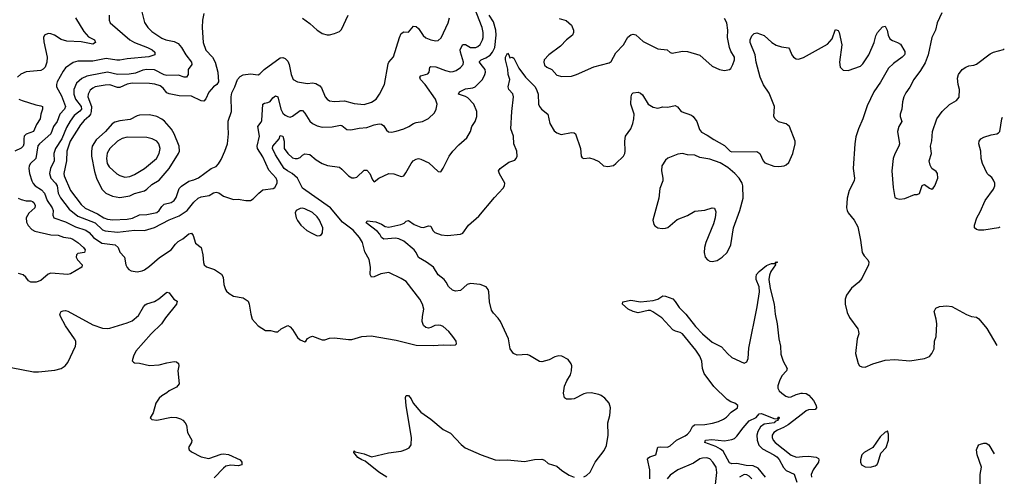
# Model space of a CAD drawing. Header units: inches. Extents: x 1839270 to 1929235, y 762242 to 910350.
# Tile 116 of 256: x 1913659 to 1921636, y 793317 to 797014. Entities that reach past the tile are written whole.
import ezdxf

# ---------------------------------------------------------------- set-up
doc = ezdxf.new("R2010")
doc.units = ezdxf.units.IN
doc.header["$MEASUREMENT"] = 0
doc.layers.add('B9719', color=7, linetype='Continuous')
doc.layers.add('B9729', color=7, linetype='Continuous')

msp = doc.modelspace()

# ---------------------------------------------------------------- linework, layer by layer
at = {"layer": 'B9719', "color": 5}
for points, elevation in [([(1914639.1, 797110), (1914670.2, 796990.2), (1914696.1, 796950), (1914730, 796917.8), (1914810, 796864.9), (1914842.8, 796850), (1914910, 796838.3), (1914941.8, 796821.8), (1914969.5, 796789.5), (1915005.6, 796730), (1915050, 796670.3), (1915053.8, 796650), (1915024, 796610), (1915024.6, 796570), (1915010, 796548.2), (1914990, 796549.9), (1914944.8, 796564.8), (1914850, 796562.3), (1914828.1, 796568.1), (1914750, 796607.1), (1914690, 796611.9), (1914655.1, 796604.9), (1914597.7, 796582.3), (1914546.6, 796573.4), (1914450, 796571.2), (1914370, 796588.6), (1914230, 796563.6), (1914203.1, 796556.9), (1914162.2, 796537.8), (1914119.6, 796500.4), (1914097.2, 796450), (1914096.6, 796410), (1914110.6, 796370), (1914157.1, 796310), (1914160.7, 796290), (1914147.1, 796272.9), (1914101.1, 796238.9), (1914067.4, 796192.6), (1914039.2, 796140.8), (1913999.1, 796050), (1913947.6, 795970), (1913936.6, 795930), (1913937.4, 795870), (1913908, 795810), (1913899.8, 795770), (1913910.1, 795730), (1913950, 795690.1), (1913963, 795670), (1913971.1, 795610), (1913990.4, 795570.4), (1914060.4, 795480.4), (1914130, 795422.1), (1914269.8, 795369.8), (1914330, 795311.9), (1914350, 795303.6), (1914450, 795294.2), (1914590.1, 795310.1), (1914670, 795306.4), (1914750.3, 795330.3), (1914870, 795394.4), (1914950, 795424.8), (1915015, 795470), (1915070, 795536.9), (1915106, 795570), (1915130, 795579.4), (1915192.7, 795590), (1915230, 795612.9), (1915250, 795616.5), (1915271.7, 795611.7), (1915310, 795584.7), (1915390, 795558), (1915430, 795560.7), (1915490, 795551), (1915528.9, 795551.1), (1915550, 795564.7), (1915595.3, 795610), (1915630, 795636), (1915713.2, 795646.8), (1915725.2, 795654.8), (1915740.2, 795679.8), (1915746, 795694), (1915745.1, 795710), (1915736.3, 795730), (1915676.1, 795796.1), (1915630, 795904), (1915586.1, 795970), (1915583, 795990), (1915601.3, 796070), (1915587.3, 796150), (1915615, 796185), (1915620.9, 796199.1), (1915628.7, 796330), (1915641.8, 796338.2), (1915670, 796342.8), (1915688, 796352), (1915710, 796381.1), (1915730, 796396.5), (1915750, 796390.6), (1915773.2, 796290), (1915790, 796258.5), (1915810, 796240.7), (1915830, 796229.2), (1915850, 796225.5), (1915870, 796232.6), (1915930, 796279.5), (1915950, 796279.5), (1915970, 796256.4), (1916010, 796193.7), (1916030, 796173.1), (1916070, 796153.6), (1916110, 796143.6), (1916190, 796145.6), (1916259, 796159), (1916270, 796157.6), (1916310, 796124.4), (1916341.7, 796121.7), (1916410, 796135.6), (1916470, 796141.7), (1916530, 796163.1), (1916570, 796170.3), (1916590, 796168.5), (1916610, 796154.9), (1916630, 796119.1), (1916646, 796106), (1916670, 796103.7), (1916710, 796110.3), (1916770.4, 796130.4), (1916811.7, 796148.3), (1916850, 796174.4), (1916870, 796182.4), (1916922, 796190), (1916970, 796213.4), (1917019.3, 796260.7), (1917032.3, 796290), (1917040.9, 796330), (1917027.8, 796370), (1916943.4, 796490), (1916907.5, 796530), (1916899.7, 796550), (1916910, 796559), (1916965.2, 796574.8), (1916975.8, 796590), (1916980.7, 796630), (1916990, 796636), (1917030, 796632.8), (1917110, 796603.2), (1917150, 796593.2), (1917170, 796594.7), (1917195.9, 796604.1), (1917230, 796627.4), (1917250.9, 796650), (1917254, 796670), (1917229.4, 796750), (1917228.3, 796770), (1917234.6, 796790), (1917250, 796812), (1917270, 796814), (1917310, 796788.8), (1917354.5, 796790), (1917370, 796796.2), (1917390, 796814.6), (1917408.9, 796850), (1917413.8, 796870), (1917415.2, 796910), (1917406.4, 796950), (1917344.5, 797110)], 560), ([(1915150, 797064.5), (1915140.8, 797010), (1915137.5, 796950), (1915144.1, 796830), (1915167.3, 796767.3), (1915220.2, 796710), (1915241.8, 796670), (1915264.2, 796590), (1915268.9, 796511.1), (1915257.3, 796490), (1915230, 796469.6), (1915190, 796426.3), (1915167.2, 796372.8), (1915150, 796355.6), (1915130, 796357), (1915050, 796396.1), (1914950, 796397.1), (1914870, 796412.7), (1914850, 796423), (1914820.7, 796460.7), (1914797.7, 796477.7), (1914752.6, 796492.6), (1914710, 796498.4), (1914570, 796500.7), (1914528.4, 796491.6), (1914470, 796465.3), (1914450, 796465.5), (1914390, 796487.1), (1914350, 796485.3), (1914270.4, 796470), (1914250, 796459.8), (1914230, 796442.7), (1914213.2, 796410), (1914211.6, 796390), (1914239.2, 796310), (1914238.4, 796270), (1914232.9, 796250), (1914218.9, 796230), (1914180.9, 796199.1), (1914150, 796163.4), (1914066.4, 796030), (1914040.7, 795950), (1914036.9, 795870), (1914016.8, 795770), (1914018.9, 795750), (1914070.1, 795630), (1914157.2, 795517.2), (1914190, 795489.1), (1914290, 795441.2), (1914341.6, 795410), (1914370, 795399.4), (1914413.5, 795393.5), (1914530, 795398.3), (1914572.8, 795407.2), (1914630, 795433.7), (1914690, 795437.3), (1914770, 795453.9), (1914790, 795470.1), (1914810, 795500.2), (1914830, 795519.8), (1914886, 795534), (1914910.6, 795550), (1914926.7, 795573.3), (1914950, 795648.1), (1914970, 795667.2), (1915030, 795705.7), (1915070, 795716.1), (1915107.1, 795732.9), (1915210, 795810.3), (1915250, 795826.4), (1915270, 795846.4), (1915290, 795883.1), (1915321.5, 795950), (1915341.4, 796010), (1915351.1, 796090), (1915346.6, 796150), (1915348.8, 796191.2), (1915375.3, 796270), (1915370.9, 796390), (1915378.7, 796421.3), (1915402, 796470), (1915422.3, 796530), (1915444.7, 796555.3), (1915470, 796566.7), (1915530, 796574.6), (1915590, 796568.8), (1915605.1, 796574.9), (1915640.5, 796610), (1915770, 796704.7), (1915790, 796707.2), (1915810, 796699.7), (1915830, 796679.6), (1915842.2, 796650), (1915857, 796570), (1915875.2, 796530), (1915910, 796510.2), (1915990, 796496.2), (1916030, 796502), (1916057.5, 796497.5), (1916090, 796478.4), (1916103.5, 796463.5), (1916133.6, 796390), (1916149.5, 796369.5), (1916170, 796358), (1916210, 796352.8), (1916290, 796357.7), (1916370, 796336), (1916450, 796328.7), (1916510, 796345.4), (1916548.2, 796370), (1916573.5, 796410), (1916613.7, 796490), (1916644, 796656), (1916649.8, 796670.2), (1916686.5, 796713.5), (1916735.6, 796870), (1916750, 796903), (1916770, 796917.1), (1916810, 796914), (1916850, 796960.5), (1916870, 796960.3), (1916890, 796943.7), (1916926.8, 796886.8), (1916950, 796867.7), (1916990, 796850.2), (1917030, 796843.6), (1917050, 796846.7), (1917073.1, 796866.9), (1917130, 796988.4), (1917142.2, 797030)], 580), ([(1914110.3, 797030), (1914179.4, 796919.4), (1914216.5, 796876.5), (1914264, 796850), (1914273, 796830), (1914250, 796815.1), (1914156.2, 796836.2), (1914040.7, 796840.7), (1913995.1, 796855.1), (1913939.6, 796890), (1913910, 796900.9), (1913890, 796902.7), (1913860.4, 796890), (1913852, 796870), (1913854.9, 796834.9), (1913880.2, 796710), (1913877.7, 796670), (1913865.4, 796630), (1913850, 796612.5), (1913830, 796603.7), (1913710, 796591.3), (1913667.2, 796572.8), (1913640.3, 796550)], 520), ([(1914382.4, 797050), (1914384.4, 797010), (1914393, 796990), (1914550.2, 796850), (1914588.3, 796828.3), (1914694.9, 796790), (1914733.1, 796770), (1914754.9, 796750), (1914752.4, 796730), (1914705.4, 796714.6), (1914530, 796697.5), (1914470, 796685.5), (1914445.1, 796685.1), (1914359.6, 796700.4), (1914250, 796679.1), (1914130, 796679.6), (1914091.2, 796668.8), (1914030, 796624.5), (1914010, 796597.4), (1913963.2, 796510), (1913957.2, 796490), (1913957.8, 796470), (1913996.4, 796396.4), (1914030.1, 796310), (1914021.2, 796290), (1913984.1, 796250), (1913961.5, 796190), (1913931.5, 796150), (1913910.1, 796090), (1913819.3, 796010), (1913806.7, 795993.3), (1913788.8, 795891.2), (1913746.5, 795850), (1913734.7, 795830), (1913732.1, 795810), (1913739.3, 795770), (1913756.2, 795710), (1913767, 795687.1), (1913784.6, 795670), (1913836, 795636), (1913860.5, 795610), (1913881, 795550), (1913922.6, 795490), (1913928.6, 795470), (1913926.5, 795430), (1913936.4, 795410), (1914030, 795377.3), (1914110, 795337.5), (1914193.4, 795310), (1914221, 795290), (1914256.3, 795250), (1914324.8, 795204.8), (1914432.2, 795190), (1914456, 795170), (1914470.3, 795130.3), (1914508.4, 795090), (1914519.1, 795030), (1914528.3, 795008.3), (1914542.8, 794990), (1914561.5, 794981.5), (1914610, 794971.7), (1914650, 794979.6), (1914670.7, 794989.3), (1914710, 795017.4), (1914790.5, 795089.5), (1914886.6, 795150), (1914922.4, 795197.6), (1914943.1, 795216.9), (1914981.4, 795238.6), (1915030, 795278.9), (1915050, 795284.4), (1915065.4, 795265.4), (1915083.2, 795203.2), (1915130.2, 795170.2), (1915143.5, 795110), (1915147, 795047), (1915152.7, 795030), (1915171.6, 795011.6), (1915236, 794990), (1915293.4, 794953.4), (1915306.8, 794930), (1915313.4, 794870), (1915325.5, 794830), (1915334.6, 794814.6), (1915355.6, 794795.6), (1915390, 794776.3), (1915470, 794762), (1915510, 794734.8), (1915519.3, 794710), (1915530.5, 794630.5), (1915541, 794590), (1915590, 794536), (1915650, 794498), (1915690, 794498), (1915730, 794486), (1915750, 794486.8), (1915778, 794510), (1915830, 794538.8), (1915850, 794527.7), (1915870, 794505.5), (1915910, 794440.5), (1915930, 794420.7), (1915970, 794406), (1915978, 794410), (1915990, 794431.3), (1916013.6, 794446.4), (1916030, 794450.8), (1916110, 794422), (1916130, 794420.5), (1916170, 794434.9), (1916210, 794438.7), (1916323.7, 794423.7), (1916350, 794424), (1916430, 794449), (1916507, 794453), (1916710, 794418.5), (1916870, 794378.4), (1917010, 794374.8), (1917090, 794380.7), (1917150, 794378.8), (1917190, 794382), (1917198, 794390), (1917194, 794410), (1917169.3, 794450), (1917135.1, 794490), (1917089.7, 794529.7), (1917070, 794538.7), (1917050, 794541.3), (1917023.1, 794536.9), (1916990, 794521.2), (1916970, 794517.2), (1916950, 794521.2), (1916930, 794539), (1916920.7, 794570), (1916921.6, 794610), (1916931.9, 794670), (1916923.1, 794710), (1916901.3, 794750), (1916790, 794893.3), (1916750, 794918.7), (1916650, 794968.2), (1916584, 794956), (1916530, 794931.5), (1916509.4, 794930), (1916498.7, 794950), (1916501.4, 795010), (1916491, 795071), (1916454.5, 795134.5), (1916435.3, 795210), (1916411, 795250), (1916359.8, 795310), (1916274.7, 795374.7), (1916175.9, 795490), (1915950.7, 795650.7), (1915909.9, 795730), (1915867.1, 795770), (1915829.7, 795789.7), (1915802.8, 795810), (1915730, 795919.3), (1915707.3, 795970), (1915709.8, 795990), (1915760.9, 796050), (1915770, 796076.3), (1915789.5, 796070.5), (1915801.4, 796030), (1915801.4, 795970), (1915830, 795931.3), (1915870, 795896.5), (1915890, 795889.2), (1915910, 795889.1), (1915930, 795897.6), (1915950, 795917.6), (1915970, 795928.9), (1916010, 795923.6), (1916060.2, 795879.8), (1916110, 795848.4), (1916152.2, 795832.2), (1916250, 795818.7), (1916270, 795804.4), (1916323.8, 795750), (1916350, 795734.6), (1916370, 795732.9), (1916390, 795740.3), (1916450, 795794.9), (1916470, 795795.8), (1916496.5, 795770), (1916518, 795718), (1916530, 795702), (1916569.2, 795730), (1916650, 795768.7), (1916690, 795767), (1916750, 795743.8), (1916770, 795750.6), (1916787.3, 795772.8), (1916829.7, 795850), (1916846, 795870), (1916870, 795885.3), (1916890, 795888.8), (1916910, 795884.2), (1916974.8, 795854.8), (1917050, 795784.7), (1917070, 795782), (1917090, 795811.3), (1917138.7, 795910), (1917168, 795950), (1917218, 796002), (1917282, 796058), (1917310.9, 796110), (1917321.1, 796150), (1917349.7, 796190), (1917362.4, 796230), (1917363.1, 796270), (1917337.9, 796330), (1917290, 796381.1), (1917270, 796392.7), (1917214.5, 796410), (1917222.4, 796430), (1917270, 796455), (1917330, 796461.5), (1917350, 796469.2), (1917407.3, 796530), (1917428.7, 796570), (1917432.7, 796590), (1917429.8, 796610), (1917396.8, 796650), (1917383.1, 796670), (1917384.9, 796675.1), (1917396.9, 796690), (1917434.6, 796705.4), (1917471.8, 796728.2), (1917490.5, 796750), (1917507.1, 796790), (1917520.1, 796890), (1917517.9, 796930), (1917497.2, 796997.2), (1917463.2, 797050)], 540), ([(1915950, 797027.2), (1916010, 796984.4), (1916067.6, 796930), (1916090, 796914.9), (1916110, 796902.8), (1916150, 796890.3), (1916170, 796890.4), (1916210, 796903.7), (1916250, 796919.5), (1916265.3, 796934.7), (1916319.3, 797050)], 620), ([(1918030, 797024.9), (1918087.7, 797007.7), (1918130.4, 796970), (1918146.7, 796930), (1918146, 796910), (1918137.3, 796890), (1918090.4, 796850), (1918041.5, 796798.5), (1917944.9, 796730), (1917908.2, 796690), (1917904.9, 796670), (1917910, 796646.8), (1917930.5, 796630.5), (1917970.3, 796610.3), (1918010, 796563.8), (1918050, 796555.5), (1918130, 796558), (1918170, 796570.5), (1918310, 796633), (1918434.9, 796665.1), (1918450, 796675.5), (1918490, 796747), (1918550.6, 796809.4), (1918586.5, 796873.5), (1918610, 796890.4), (1918630, 796897.1), (1918650, 796890.4), (1918710, 796838), (1918830, 796777.6), (1918904.7, 796770), (1918930, 796747.3), (1918944.1, 796744.1), (1919030, 796760.5), (1919070, 796757.1), (1919170, 796726.4), (1919270, 796639.1), (1919330, 796610.7), (1919370, 796602), (1919410, 796610.8), (1919420.2, 796619.8), (1919436, 796650), (1919451.2, 796688.8), (1919451.3, 796710), (1919420.6, 796760.6), (1919409.6, 796790), (1919393.8, 796870), (1919396.5, 796930), (1919388.2, 796990), (1919370, 797024.5)], 540), ([(1918230, 793313.1), (1918250, 793323.1), (1918279.7, 793350), (1918322, 793430), (1918393.7, 793526.3), (1918413.1, 793566.9), (1918427.1, 793650), (1918424.1, 793750), (1918439.8, 793810), (1918445.4, 793870), (1918435.6, 793910), (1918398.7, 793950), (1918370, 793969.7), (1918350, 793978.3), (1918290, 793991.3), (1918250, 793989.6), (1918230, 793984.2), (1918150, 793945.1), (1918130, 793940.9), (1918090, 793941.2), (1918072.7, 793952.7), (1918063.7, 793990), (1918073.4, 794046.6), (1918091.8, 794090), (1918120.8, 794139.2), (1918129.6, 794170), (1918131.6, 794210), (1918127.7, 794227.7), (1918103.6, 794263.6), (1918050, 794289.5), (1918028.2, 794291.8), (1917995.2, 794284.8), (1917950, 794259.3), (1917890, 794243.7), (1917870, 794247), (1917790, 794294.5), (1917770, 794302), (1917690, 794298), (1917659, 794310), (1917634, 794350), (1917619.5, 794430), (1917553.6, 794570), (1917535.8, 794595.8), (1917497, 794637), (1917482.6, 794662.6), (1917465.4, 794730), (1917460.7, 794810), (1917454.5, 794830), (1917438, 794850), (1917389.8, 794869.8), (1917310, 794877.6), (1917284.4, 794870), (1917230, 794820.4), (1917190, 794816.9), (1917164.7, 794824.7), (1917133.5, 794853.5), (1917114.8, 794890), (1917098.3, 794910), (1917048.7, 794948.7), (1917011.6, 795010), (1916956.1, 795050), (1916890, 795087.9), (1916871.4, 795130), (1916854.8, 795150), (1916770, 795220.9), (1916730, 795239.8), (1916704.6, 795244.6), (1916610, 795235.6), (1916590, 795249.6), (1916576.2, 795276.2), (1916558.1, 795298.1), (1916467, 795370), (1916474.6, 795385.4), (1916543, 795377), (1916590, 795359.5), (1916619.9, 795339.9), (1916650, 795333.6), (1916745.6, 795354.4), (1916773, 795367), (1916790, 795383.8), (1916810, 795388.2), (1916856.1, 795356.1), (1916910, 795334.4), (1916930, 795332.6), (1916970, 795345.7), (1916990, 795343), (1917007, 795307), (1917022.4, 795290), (1917072.5, 795272.5), (1917125.4, 795265.4), (1917230, 795277), (1917250, 795284.9), (1917294.8, 795350), (1917378, 795422), (1917504.6, 795575.4), (1917575.6, 795650), (1917587.3, 795670), (1917589.5, 795690), (1917545.8, 795765.8), (1917538.7, 795790), (1917552, 795810), (1917620.7, 795859.3), (1917670, 795877.6), (1917682.4, 795890), (1917689.7, 795910.3), (1917686.4, 795950), (1917661.2, 796010), (1917659.8, 796070), (1917638.8, 796130), (1917645, 796270), (1917659.7, 796390), (1917654.2, 796414.2), (1917620.9, 796450), (1917616.2, 796470), (1917629.7, 796530), (1917617.7, 796570), (1917614, 796614), (1917594.5, 796690), (1917595.1, 796710), (1917610, 796742.8), (1917622.8, 796730), (1917630, 796704.7), (1917650, 796712), (1917663.6, 796703.6), (1917702.1, 796622.1), (1917757.7, 796550), (1917833.9, 796470), (1917850, 796439.6), (1917859, 796410), (1917861.8, 796330), (1917869.1, 796310), (1917887.2, 796290), (1917938.9, 796250), (1917953.5, 796173.5), (1917990, 796115.5), (1918010, 796097.1), (1918044.6, 796084.6), (1918130, 796099.5), (1918150, 796099.1), (1918162.8, 796090), (1918202, 795970), (1918208.6, 795908.6), (1918215.3, 795895.3), (1918230, 795890.8), (1918274.4, 795894.4), (1918310, 795884.7), (1918350, 795866), (1918390, 795830.7), (1918425.1, 795825.1), (1918470, 795834.6), (1918490, 795848.9), (1918550, 795908.9), (1918561.4, 795930), (1918565.1, 795950), (1918562, 796030), (1918567.3, 796070), (1918611.2, 796130), (1918627.6, 796172.4), (1918635.3, 796210), (1918636.1, 796250), (1918611, 796330), (1918612.1, 796390), (1918618.9, 796410), (1918630, 796423.1), (1918668.5, 796428.5), (1918690, 796418), (1918704.4, 796404.4), (1918750.3, 796330), (1918790, 796304.9), (1918830, 796296.9), (1918870, 796307.2), (1918910, 796306.4), (1918970, 796319.1), (1918988.2, 796308.2), (1919018, 796270), (1919102.3, 796242.3), (1919116.3, 796230), (1919144.4, 796190), (1919166, 796126), (1919182.3, 796102.3), (1919230, 796079.1), (1919283.7, 796043.7), (1919370, 795996.4), (1919416, 795950), (1919430, 795944.9), (1919630, 795946.7), (1919654.9, 795930), (1919682.4, 795870), (1919696.2, 795856.2), (1919770, 795827.2), (1919810, 795824.2), (1919854, 795830), (1919870, 795838), (1919890, 795857.3), (1919924, 795930), (1919941.4, 796010), (1919941.4, 796030), (1919896.9, 796150), (1919870, 796171.9), (1919807.5, 796187.5), (1919780.5, 796210), (1919769.6, 796230), (1919773.1, 796310), (1919730, 796419.6), (1919685.9, 796485.9), (1919657.2, 796550), (1919627.1, 796670), (1919618.2, 796730), (1919578.2, 796830), (1919576.4, 796850), (1919590, 796883), (1919610, 796903), (1919630, 796907.7), (1919690, 796885.5), (1919752.9, 796830), (1919789, 796809), (1919830, 796794.3), (1919887.3, 796787.3), (1919896.4, 796776.4), (1919914.3, 796730), (1919928.9, 796710), (1919950, 796698.5), (1919970, 796695.8), (1920000, 796704.9)], 520), ([(1913651.2, 796371.2), (1913678.9, 796358.9), (1913790, 796324.6), (1913830, 796317.6), (1913844.4, 796310), (1913843.9, 796290), (1913830.2, 796250), (1913824.1, 796210), (1913795.7, 796164.3), (1913771, 796110), (1913712, 796088), (1913695.6, 796070), (1913691.6, 796050), (1913692.6, 796010), (1913687.2, 795990), (1913670, 795975), (1913618, 795950)], 520), ([(1913646.7, 795570), (1913670, 795557.5), (1913710, 795547.5), (1913750, 795547.8), (1913762.3, 795542.3), (1913772.9, 795532.9), (1913783, 795510), (1913780.7, 795490), (1913732, 795448), (1913711, 795410), (1913713.2, 795373.2), (1913727.4, 795347.4), (1913756.4, 795316.4), (1913782.1, 795302.1), (1913910, 795273.3), (1913970.7, 795270), (1914012.6, 795252.6), (1914070, 795243.7), (1914090, 795236.3), (1914130, 795210.8), (1914175.6, 795170), (1914188.9, 795150), (1914184, 795130), (1914130, 795121.1), (1914118, 795110), (1914116.5, 795090), (1914126.3, 795070), (1914164.2, 795030), (1914162.4, 795010), (1914070, 794955.3), (1914050, 794950.9), (1913910, 794960.4), (1913890, 794954.7), (1913830, 794901.3), (1913792.6, 794887.4), (1913749.8, 794889.8), (1913730, 794899.7), (1913707.3, 794930), (1913687.1, 794947.1), (1913650, 794957.8)], 520), ([(1918764.4, 793295.6), (1918763.5, 793370), (1918745.6, 793454.4), (1918752.8, 793467.2), (1918765.3, 793474.7), (1918813.5, 793490), (1918828.2, 793551.8), (1918850, 793556), (1918908.2, 793551.8), (1918930, 793562.8), (1918981.7, 793610), (1919050, 793643.9), (1919070, 793659), (1919090, 793682.8), (1919110, 793720.9), (1919126.9, 793733.2), (1919210, 793737.3), (1919271.9, 793748.1), (1919319.5, 793760.5), (1919360.6, 793779.4), (1919384.5, 793795.5), (1919424, 793836), (1919475.1, 793870), (1919477, 793890), (1919452.3, 793910), (1919420.9, 793920.9), (1919390, 793938.5), (1919283.5, 794043.5), (1919205.4, 794150), (1919191.8, 794190), (1919185.3, 794250), (1919169.1, 794290), (1919137.5, 794337.5), (1919030, 794469.1), (1919010, 794481.1), (1918971.4, 794491.4), (1918950, 794502.5), (1918860.7, 794600.7), (1918789.4, 794649.4), (1918770, 794658.3), (1918750, 794660.2), (1918670, 794640.4), (1918630, 794649.8), (1918590, 794669.8), (1918542.7, 794710), (1918546, 794730), (1918610, 794744), (1918690, 794728.5), (1918790, 794740.2), (1918829.2, 794750.8), (1918870, 794777.6), (1918890, 794775.3), (1918950, 794753.9), (1918970, 794732.8), (1919002.5, 794682.5), (1919057.3, 794630), (1919133, 794530), (1919189.8, 794469.8), (1919270, 794402.9), (1919344.6, 794364.6), (1919392.6, 794310), (1919430, 794278.2), (1919530, 794234), (1919550, 794243), (1919560.4, 794270), (1919566.1, 794353.9), (1919632.7, 794690), (1919651.8, 794810), (1919649.2, 794850), (1919627.2, 794910), (1919625, 794930), (1919629.8, 794950), (1919650, 794975.8), (1919710, 795024.6), (1919750, 795039.6), (1919779, 795041), (1919782, 795050), (1919790, 795053.4), (1919798, 795050), (1919781, 795039), (1919782.8, 795030), (1919744.7, 794975.3), (1919733.8, 794946.2), (1919727.8, 794910), (1919738, 794838), (1919771.1, 794710), (1919778.8, 794630), (1919796.4, 794550), (1919809.6, 794429.6), (1919823.2, 794370), (1919826.5, 794306.5), (1919843.5, 794250), (1919877, 794190), (1919870.4, 794170), (1919834.9, 794130), (1919813.6, 794090), (1919801.8, 794050), (1919802, 794030), (1919811.6, 794010), (1919832.9, 793990), (1919866.1, 793966.1), (1919890, 793957.4), (1919910, 793959), (1919950, 793978.4), (1919989.8, 793990.2), (1920000, 793989.3)], 480), ([(1913590, 794198), (1913770, 794163.6), (1913810, 794161.5), (1913943.8, 794176.2), (1913995.3, 794190), (1914026, 794210), (1914050, 794238.8), (1914109.6, 794370), (1914113.7, 794390), (1914112.4, 794410), (1914103.5, 794430), (1914030, 794535.6), (1913988, 794610), (1913983.6, 794630), (1913996, 794650), (1914010, 794657), (1914030, 794658.7), (1914050, 794653.4), (1914250, 794542), (1914330, 794516.5), (1914370, 794513.4), (1914390, 794516.5), (1914530, 794558.2), (1914570, 794576.5), (1914621.1, 794618.9), (1914663, 794690), (1914675.8, 794704.2), (1914690, 794714.4), (1914750, 794733.1), (1914786.7, 794753.3), (1914850, 794806.7), (1914870, 794802.4), (1914908, 794750), (1914933.5, 794733.5), (1914928.7, 794710), (1914839.2, 794600.8), (1914808.9, 794550), (1914724, 794470), (1914600.4, 794330), (1914580.5, 794290), (1914571.3, 794251.3), (1914579.6, 794239.6), (1914590, 794236), (1914630, 794234), (1914710, 794213), (1914790, 794220.3), (1914850, 794236.5), (1914910, 794245.7), (1914930, 794242.4), (1914945.5, 794230), (1914948.4, 794210), (1914938.7, 794170), (1914950, 794065.2), (1914930, 794039.6), (1914870.7, 794010), (1914850, 793992.3), (1914810.5, 793969.5), (1914790, 793949), (1914762, 793910), (1914740.7, 793830), (1914716, 793790), (1914730, 793776), (1914770, 793770.6), (1914890, 793795.2), (1914930, 793793.2), (1914961.5, 793781.5), (1914980.2, 793770), (1914998.8, 793750), (1915009.2, 793730), (1915017, 793670), (1915054.4, 793610), (1915050.3, 793589.7), (1915027.7, 793550), (1915030.7, 793530), (1915050, 793513.4), (1915130, 793472.9), (1915190, 793459.6), (1915290, 793494.7), (1915310, 793498.5), (1915350, 793494), (1915446, 793450), (1915458.8, 793430), (1915458, 793410), (1915430, 793400.9), (1915370, 793407.1), (1915330, 793398.3), (1915310, 793383), (1915235.1, 793304.9)], 520), ([(1916633.6, 793310), (1916569.9, 793349.9), (1916458.6, 793438.6), (1916430, 793449.7), (1916399.3, 793470), (1916365.2, 793510), (1916370, 793522), (1916376, 793516), (1916450, 793498.7), (1916510, 793474.9), (1916647.9, 793507.9), (1916750, 793520.7), (1916787.2, 793532.8), (1916813.1, 793546.9), (1916830, 793572), (1916833, 793630), (1916790, 793888), (1916785.1, 793954.9), (1916790, 793972), (1916810, 793971), (1916830, 793944.7), (1916848, 793910), (1916910, 793837.1), (1916990, 793780.5), (1917090, 793695.5), (1917150, 793664.9), (1917235.1, 793575.1), (1917267.3, 793547.3), (1917398, 793490), (1917510, 793450.4), (1917550, 793446), (1917610, 793448.9), (1917750, 793435.8), (1917830, 793452.7), (1917890, 793454), (1917910, 793446), (1917940.6, 793420.6), (1918010, 793398.4), (1918050, 793364.4), (1918110, 793324.9), (1918150, 793310.3)], 520), ([(1919702.6, 793310), (1919642.2, 793382.2), (1919601.9, 793401.9), (1919545, 793405), (1919470, 793419.6), (1919430, 793416.5), (1919410, 793424.7), (1919358.8, 793518.8), (1919337.3, 793537.3), (1919298.3, 793558.3), (1919209, 793590), (1919215.3, 793610), (1919266.3, 793613.7), (1919370, 793603.2), (1919430, 793614.6), (1919450, 793622.9), (1919470, 793641.8), (1919519.8, 793710), (1919570, 793766), (1919626.1, 793793.9), (1919650, 793822.8), (1919670, 793824.9), (1919770, 793783.8), (1919799, 793781), (1919810, 793798), (1919812.7, 793790), (1919810, 793782), (1919801, 793779), (1919802.8, 793770), (1919779.5, 793760.5), (1919770.4, 793750), (1919690, 793739.8), (1919662, 793718), (1919640.3, 793679.7), (1919632.6, 793650), (1919633.5, 793610), (1919648.2, 793568.2), (1919677.8, 793537.8), (1919770, 793491), (1919793.7, 793473.7), (1919811.5, 793451.5), (1919847.2, 793387.2), (1919870, 793362.3), (1919934.9, 793334.9), (1919954.9, 793270)], 460), ([(1920000, 793822.8), (1919885.6, 793734.4), (1919848.6, 793711.4), (1919798.2, 793690), (1919768.4, 793670), (1919756.3, 793650), (1919755.2, 793630), (1919762.7, 793610), (1919779.7, 793590), (1919910, 793486.7), (1919952.4, 793472.4), (1920000, 793476)], 480), ([(1919296.1, 793250), (1919306.1, 793346.1), (1919301.4, 793390), (1919276, 793430), (1919250, 793456.8), (1919226.2, 793466.2), (1919190, 793464.4), (1919170, 793457.3), (1919118.4, 793421.6), (1918991, 793369), (1918930, 793325.9), (1918905.1, 793294.9)], 480), ([(1919590, 793296.4), (1919570, 793318.9), (1919550, 793328.9), (1919530, 793329.8), (1919490.3, 793310)], 480)]:
    msp.add_lwpolyline(points, dxfattribs=dict(at, elevation=elevation))
for points, elevation in [([(1914710, 796244.7), (1914630, 796240.9), (1914610, 796235.3), (1914554.6, 796205.4), (1914470, 796195.4), (1914430, 796184.8), (1914408.6, 796171.4), (1914354.8, 796110), (1914279.5, 796040.5), (1914246.9, 795990), (1914239.6, 795950), (1914241.2, 795910), (1914263.7, 795783.7), (1914280.1, 795730), (1914323.1, 795643.1), (1914356.9, 795610), (1914410, 795584.8), (1914470, 795575.4), (1914550, 795586.5), (1914590, 795606.9), (1914670.4, 795629.6), (1914690, 795642.3), (1914730, 795680.9), (1914790, 795715.6), (1914869.9, 795810), (1914945, 795930), (1914952.6, 795950), (1914951.2, 795990), (1914909.8, 796090), (1914887.8, 796127.8), (1914832.3, 796192.3), (1914809.9, 796209.9), (1914770, 796229)], 620), ([(1914530, 796062.3), (1914490, 796052.5), (1914450, 796030.8), (1914389.1, 795970), (1914367.8, 795932.2), (1914360.8, 795890), (1914368, 795850), (1914383.1, 795823.1), (1914446.3, 795766.3), (1914470, 795751.5), (1914510, 795738.5), (1914550, 795744.2), (1914590, 795760.2), (1914670, 795808.2), (1914768.4, 795890), (1914789.8, 795930), (1914795.6, 795970), (1914785.1, 796010), (1914769.6, 796030), (1914732.3, 796050), (1914690, 796059.4)], 640), ([(1919030, 795929.7), (1918990, 795924.4), (1918910, 795893.7), (1918890, 795876.9), (1918862.8, 795830), (1918858.4, 795790), (1918870.2, 795730), (1918868.6, 795710), (1918846.6, 795646.6), (1918836.9, 795570), (1918789.2, 795390), (1918796.1, 795356.1), (1918804.6, 795344.6), (1918830, 795329.1), (1918863.2, 795323.2), (1918890, 795325.8), (1918910, 795332.6), (1918985, 795395), (1919070, 795428.4), (1919130, 795463.5), (1919210, 795471.4), (1919270, 795490.4), (1919287.9, 795487.9), (1919298.3, 795458.3), (1919294.6, 795410), (1919279, 795361), (1919217.2, 795210), (1919207.2, 795170), (1919204.9, 795130), (1919212.3, 795092.3), (1919230.5, 795070), (1919250, 795059.6), (1919270, 795056.5), (1919310, 795064.4), (1919350, 795090.2), (1919390, 795129), (1919421.2, 795190), (1919442.3, 795330), (1919493.3, 795470), (1919519.6, 795570), (1919519.1, 795670), (1919512.3, 795690), (1919488.4, 795730), (1919453.7, 795770), (1919397.2, 795817.2), (1919334.8, 795854.8), (1919250, 795885.8), (1919170, 795899.1), (1919130, 795917.4), (1919070, 795919.7)], 520), ([(1915950, 795487.6), (1915930, 795485.1), (1915898.8, 795470), (1915890.7, 795450), (1915899.1, 795410), (1915908.7, 795388.7), (1915936.3, 795350), (1915986.5, 795306.5), (1916024.8, 795284.8), (1916070, 795264.6), (1916090, 795265.7), (1916104.4, 795275.6), (1916111.8, 795288.2), (1916114.5, 795330), (1916088.5, 795390), (1916070, 795416.4), (1916030, 795451.7), (1915970, 795483)], 560)]:
    msp.add_lwpolyline(points, close=True, dxfattribs=dict(at, elevation=elevation))
at = {"layer": 'B9729', "color": 5}
for points, elevation in [([(1921129, 797071), (1921093.7, 796990), (1921077.6, 796930), (1921050.3, 796870), (1921019.5, 796730), (1920994.8, 796665.2), (1920958.2, 796601.8), (1920902.3, 796530), (1920870, 796466.6), (1920837.8, 796422.2), (1920821.7, 796390), (1920811.8, 796350), (1920805.5, 796290), (1920793, 796250), (1920793.4, 796230), (1920805.5, 796190), (1920782, 796150), (1920772.2, 796110), (1920787.3, 796010), (1920782.8, 795990), (1920750, 795929), (1920737, 795890), (1920725.3, 795790), (1920734.7, 795654.7), (1920750, 795574), (1920765.4, 795565.4), (1920790, 795561), (1920830, 795566.8), (1920910, 795598), (1920930, 795599.1), (1920950, 795606.8), (1920970, 795671.3), (1920982, 795678), (1920990, 795679.1), (1921030, 795650.6), (1921050, 795643), (1921061.2, 795650), (1921074.5, 795670), (1921097.2, 795730), (1921095.3, 795770), (1921084.7, 795784.7), (1921049.2, 795810), (1921034.8, 795834.8), (1921027, 795870), (1921045.2, 795930), (1921039.5, 795990), (1921047.9, 796032.1), (1921053.6, 796110), (1921089.7, 796210.3), (1921133.2, 796270), (1921191.4, 796328.6), (1921250, 796359.5), (1921270, 796387.3), (1921273.6, 796450), (1921262, 796490), (1921258, 796542), (1921265.2, 796570), (1921294, 796610), (1921324, 796630), (1921350, 796640.5), (1921390, 796646.7), (1921410, 796655.3), (1921522, 796738), (1921548.1, 796751.9), (1921630, 796773.7), (1921636.4, 796777.1)], 540), ([(1920000, 796704.9), (1920010, 796707.9), (1920202.8, 796817.2), (1920240.4, 796859.6), (1920266.6, 796930), (1920270, 796934), (1920282, 796930), (1920290, 796926), (1920297.1, 796910), (1920319, 796810), (1920302, 796670), (1920306.4, 796630), (1920330, 796605.5), (1920370, 796603.8), (1920470, 796638.7), (1920490, 796657.1), (1920539.1, 796730), (1920582.7, 796830), (1920596.8, 796883.2), (1920609.6, 796910), (1920650, 796957.3), (1920670, 796961), (1920688.2, 796928.2), (1920695.8, 796890), (1920710, 796859.1), (1920730, 796844.4), (1920770.3, 796830.3), (1920794.7, 796814.7), (1920830, 796756), (1920830, 796738), (1920828.2, 796730), (1920808.2, 796710), (1920739.5, 796660.5), (1920699.4, 796620.6), (1920632.6, 796507.4), (1920579.7, 796430), (1920524.2, 796315.8), (1920491.2, 796210), (1920453.8, 796130), (1920434, 796066), (1920425, 796010), (1920411.7, 795810), (1920423.7, 795730), (1920418.7, 795710), (1920379, 795630), (1920364, 795570), (1920358.9, 795490), (1920362.6, 795470), (1920372.2, 795450), (1920419.5, 795390), (1920450, 795336), (1920471.6, 795230), (1920484.9, 795130), (1920501.2, 795101.2), (1920530.5, 795070), (1920539.3, 795050), (1920536.4, 795030), (1920481.7, 794918.3), (1920458.8, 794890), (1920398.8, 794841.2), (1920357.5, 794782.5), (1920347.7, 794750), (1920348.2, 794710), (1920362.6, 794642.6), (1920382.3, 794602.3), (1920450.5, 794510), (1920455.5, 794490), (1920457.1, 794470), (1920444.4, 794430), (1920430.4, 794310), (1920452.7, 794230), (1920464.4, 794210), (1920482.5, 794202.5), (1920510, 794200.3), (1920570, 794228), (1920670, 794257.3), (1920750, 794262), (1920870.6, 794250.6), (1920990, 794270.5), (1921030, 794288), (1921049.4, 794310), (1921067.3, 794350), (1921071.8, 794410), (1921084.2, 794450), (1921089.6, 794550), (1921084.5, 794590), (1921068, 794650), (1921082.6, 794677.4), (1921110, 794690.3), (1921170, 794698), (1921210, 794690.4), (1921330, 794627.7), (1921370, 794610.7), (1921410, 794604), (1921430, 794593), (1921494, 794514), (1921576.2, 794377.1)], 520), ([(1921600.2, 795333.8), (1921590, 795328.5), (1921470, 795309.4), (1921430, 795309.4), (1921410, 795314), (1921394, 795330), (1921395.1, 795350), (1921414, 795410), (1921442, 795458), (1921480.5, 795550), (1921550, 795640.5), (1921560.4, 795670), (1921559.8, 795690), (1921550, 795715.6), (1921535.9, 795735.9), (1921510, 795754.3), (1921498, 795770), (1921459.2, 795850), (1921448.6, 795890), (1921446.3, 795950), (1921429.6, 796010), (1921431.8, 796030), (1921447, 796050), (1921470, 796062.4), (1921530, 796083.1), (1921575.3, 796090), (1921590, 796097.3), (1921599.5, 796110), (1921617.4, 796210), (1921622.5, 796223.9)], 520), ([(1920000, 793989.3), (1920030, 793986.9), (1920052.6, 793972.6), (1920090, 793930.3), (1920111.3, 793890), (1920115.3, 793870), (1920102.8, 793857.2), (1920050, 793854.4), (1920030, 793846), (1920000, 793822.8)], 480), ([(1921440.8, 793190), (1921442, 793330), (1921450.9, 793390.9), (1921417.3, 793490), (1921411.7, 793530), (1921421.8, 793558.2), (1921429.9, 793570.1), (1921442.8, 793577.2), (1921470, 793585.7), (1921490, 793583.8), (1921510, 793572.6), (1921554.1, 793497.8)], 480), ([(1920000, 793476), (1920050, 793479.8), (1920110.9, 793470.9), (1920130, 793460.4), (1920134.2, 793450), (1920131.5, 793430), (1920087.3, 793370), (1920072.7, 793330), (1920073.7, 793310)], 480)]:
    msp.add_lwpolyline(points, dxfattribs=dict(at, elevation=elevation))
at = {"layer": 'B9729', "color": 5, "elevation": 520}
msp.add_lwpolyline([(1920690, 793686), (1920682, 793678), (1920670, 793675.3), (1920630, 793637.2), (1920571, 793550), (1920502, 793510), (1920482, 793490), (1920470.4, 793450), (1920470.4, 793430), (1920479.3, 793410), (1920510, 793392), (1920550, 793389.2), (1920590, 793401.3), (1920606.6, 793413.4), (1920615.6, 793430), (1920637, 793503), (1920679.3, 793550), (1920697, 793610), (1920697.2, 793657.2)], close=True, dxfattribs=at)

doc.saveas('drawing.dxf')
